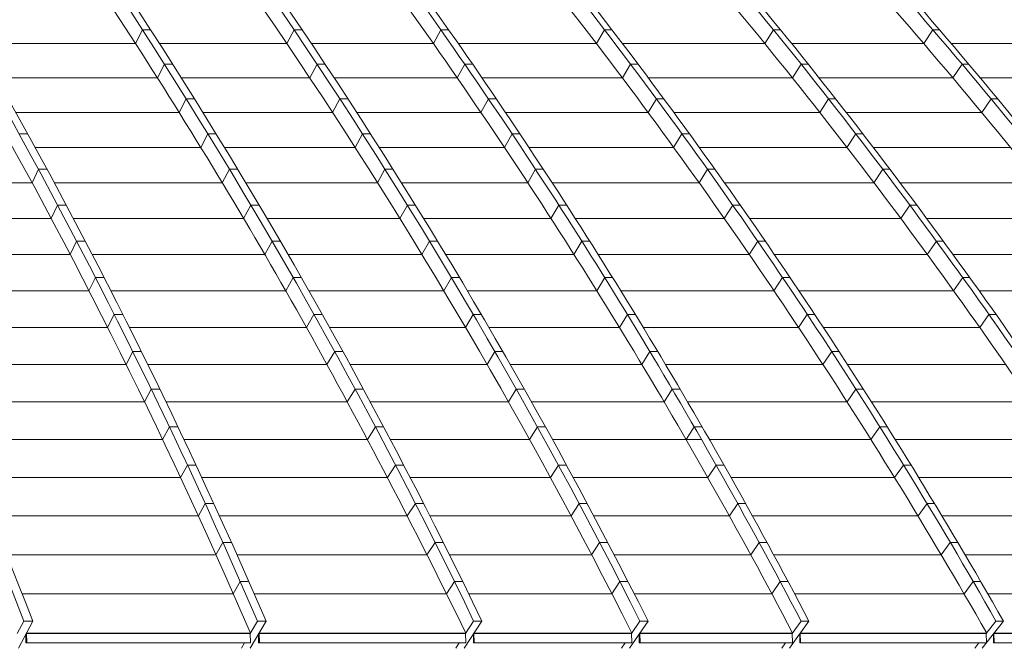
# Model space of a CAD drawing. Header units: millimetres. Extents: x 614675 to 1010864, y -150593 to -87691.
# Tile 96 of 194: x 832047 to 836395, y -108002 to -105228. Entities that reach past the tile are written whole.
import ezdxf

# ---------------------------------------------------------------- set-up
doc = ezdxf.new("R2010")
doc.units = ezdxf.units.MM
doc.header["$LTSCALE"] = 0.05
doc.layers.get('0').update_dxf_attribs({"lineweight": 0})
doc.layers.add('GLASS 2', color=8, linetype='Continuous', lineweight=0)

# ---------------------------------------------------------------- blocks, each defined once
blk = doc.blocks.new('A$C48F46CC2')
at = {"layer": 'GLASS 2', "elevation": -4196.2}
for points in [[(6407, -1055.3, -0.074834), (8184.1, -1837.6, -0.055579), (9757.2, -3098.4, -0.04307), (11228.4, -4847.9, -0.033892), (12569.9, -7053.3, -0.027439), (13749.9, -9662)], [(6446.2, -1055.3, -0.074832), (8223.3, -1837.6, -0.055576), (9796.4, -3098.4, -0.043071), (11267.6, -4847.9, -0.033892), (12609.1, -7053.3, -0.027439), (13789.1, -9662)], [(6618, -1055.3, -0.069507), (8593.7, -1837.6, -0.05401), (10342.5, -3098.4, -0.043608), (11978, -4847.9, -0.035415), (13469.4, -7053.3, -0.029326), (14781.2, -9662)], [(6666.2, -1055.3, -0.064033), (8871, -1837.6, -0.051922), (10822, -3098.4, -0.042903), (12648.9, -4847.9, -0.0359), (14309.5, -7053.3, -0.031172), (15772.5, -9662)], [(6963.8, -1055.3, -0.061935), (9264.7, -1837.6, -0.050937), (11301.4, -3098.4, -0.043536), (13206.1, -4847.9, -0.037089), (14942.9, -7053.3, -0.031857), (16470.7, -9662)], [(6999.4, -1055.3, -0.061936), (9300.3, -1837.6, -0.050937), (11337, -3098.4, -0.043534), (13241.7, -4847.9, -0.037088), (14978.5, -7053.3, -0.031856), (16506.3, -9662)], [(7276.9, -1055.3, -0.059928), (9675.1, -1837.6, -0.050008), (11797.3, -3098.4, -0.042466), (13785, -4847.9, -0.036488), (15590.8, -7053.3, -0.03248), (17182.2, -9662)], [(7318.6, -1055.3, -0.056039), (9922.1, -1837.6, -0.047917), (12226.6, -3098.4, -0.042752), (14381.7, -4847.9, -0.037893), (16346.9, -7053.3, -0.033634), (18075.6, -9662)], [(7461, -1055.3, -0.053231), (10229, -1837.6, -0.046299), (12679.1, -3098.4, -0.042139), (14970.5, -4847.9, -0.038087), (17060, -7053.3, -0.03439), (18897.8, -9662)], [(7492.1, -1055.3, -0.05323), (10260.1, -1837.6, -0.046298), (12710.2, -3098.4, -0.042138), (15001.6, -4847.9, -0.038087), (17091.1, -7053.3, -0.03439), (18928.9, -9662)], [(7626.5, -1055.3, -0.050801), (10549.8, -1837.6, -0.044807), (13137.4, -3098.4, -0.041478), (15557.3, -4847.9, -0.038141), (17764, -7053.3, -0.034979), (19705, -9662)], [(7663.6, -1055.3, -0.048308), (10761.1, -1837.6, -0.043228), (13502, -3098.4, -0.039953), (16068.7, -4847.9, -0.037282), (18401.6, -7053.3, -0.035508), (20457, -9662)], [(7886.4, -1055.3, -0.047374), (11053.3, -1837.6, -0.042567), (13856.6, -3098.4, -0.040333), (16478.1, -4847.9, -0.038015), (18868.7, -7053.3, -0.035685), (20971.5, -9662)], [(7912.3, -1055.3, -0.047374), (11079.2, -1837.6, -0.042567), (13882.4, -3098.4, -0.040333), (16504, -4847.9, -0.038015), (18894.6, -7053.3, -0.035685), (20997.4, -9662)], [(8107.3, -1055.3, -0.046454), (11345.4, -1837.6, -0.041974), (14210.6, -3098.4, -0.039159), (16894.4, -4847.9, -0.037023), (19332.5, -7053.3, -0.035844), (21481.2, -9662)], [(8135.6, -1055.3, -0.044718), (11514.9, -1837.6, -0.040724), (14506.2, -3098.4, -0.039269), (17303.7, -4847.9, -0.037737), (19854.6, -7053.3, -0.036105), (22098.5, -9662)], [(8229.5, -1055.3, -0.043466), (11717.3, -1837.6, -0.039825), (14804.7, -3098.4, -0.038714), (17691.9, -4847.9, -0.037547), (20324.8, -7053.3, -0.036258), (22640.7, -9662)], [(8249.4, -1055.3, -0.043466), (11737.3, -1837.6, -0.039825), (14824.6, -3098.4, -0.038714), (17711.9, -4847.9, -0.037547), (20344.8, -7053.3, -0.036258), (22660.7, -9662)], [(8333.2, -1055.3, -0.042403), (11918, -1837.6, -0.039047), (15091, -3098.4, -0.038215), (18058.5, -4847.9, -0.037353), (20764.5, -7053.3, -0.036362), (23144.6, -9662)], [(24865.7, -9662, 0.18771), (8691.6, -1055.3)], [(6972.3, -1137.9, -0.055235), (8834.6, -1837.6, -0.051921), (10785.6, -3098.4, -0.043033), (12612.1, -4847.9, -0.036034), (14273.2, -7053.3, -0.031172), (15736.2, -9662)], [(6972.6, -1137.9, -0.057888), (8631.7, -1837.6, -0.05401), (10380.5, -3098.4, -0.043608), (12016, -4847.9, -0.035414), (13507.4, -7053.3, -0.029326), (14819.2, -9662)], [(7694.4, -1137.9, -0.047911), (9889.2, -1837.6, -0.047918), (12193.7, -3098.4, -0.042752), (14348.8, -4847.9, -0.037893), (16314.1, -7053.3, -0.033634), (18042.7, -9662)], [(7695.1, -1137.9, -0.050186), (9709.9, -1837.6, -0.050008), (11832.1, -3098.4, -0.042596), (13819.3, -4847.9, -0.036624), (15625.6, -7053.3, -0.03248), (17217, -9662)], [(8124.5, -1137.9, -0.042487), (10579.1, -1837.6, -0.044807), (13166.7, -3098.4, -0.041477), (15586.6, -4847.9, -0.038141), (17793.3, -7053.3, -0.034979), (19734.3, -9662)], [(8124.6, -1137.9, -0.0412), (10734.2, -1837.6, -0.043228), (13475.1, -3098.4, -0.040078), (16041.1, -4847.9, -0.037418), (18374.7, -7053.3, -0.035508), (20430.1, -9662)], [(8648.8, -1137.9, -0.037923), (11492.7, -1837.6, -0.040724), (14484, -3098.4, -0.039269), (17281.5, -4847.9, -0.037737), (19832.4, -7053.3, -0.036105), (22076.3, -9662)], [(8649.5, -1137.9, -0.039031), (11370.1, -1837.6, -0.041973), (14235.4, -3098.4, -0.039281), (16918.5, -4847.9, -0.037158), (19357.3, -7053.3, -0.035844), (21505.9, -9662)], [(8924.9, -1137.9, -0.035573), (11935.6, -1837.6, -0.039047), (15108.7, -3098.4, -0.038215), (18076.1, -4847.9, -0.037353), (20782.1, -7053.3, -0.036362), (23162.3, -9662)], [(7254.6, -1203.2, -0.054713), (9251.3, -1915.5, -0.05094), (11281.5, -3172.3, -0.043536), (13180.1, -4916.2, -0.037089), (14911.5, -7114.5, -0.031745), (16434.6, -9714.9)], [(7785.7, -1252.1, -0.0479), (9661.6, -1915.5, -0.050007), (11776.9, -3172.3, -0.043358), (13754.7, -4916.2, -0.037419), (15558.2, -7114.5, -0.032414), (17144.6, -9714.9)], [(7118.1, -1277.7, -0.052863), (8582.2, -1915.5, -0.05401), (10325.5, -3172.3, -0.043608), (11955.7, -4916.2, -0.035415), (13442.3, -7114.5, -0.029237), (14750.2, -9714.9)], [(9176.3, -1547.5, -0.020585), (10213, -1915.5, -0.046298), (12655.2, -3172.3, -0.042138), (14939.2, -4916.2, -0.038087), (17022, -7114.5, -0.034244), (18854.4, -9714.9)], [(9699.8, -1626.9, -0.014968), (10532.9, -1915.5, -0.044807), (13112.1, -3172.3, -0.041477), (15524.3, -4916.2, -0.038788), (17723.9, -7114.5, -0.034841), (19659.1, -9714.9)], [(10152.3, -1632.8, -0.013612), (11034.9, -1915.5, -0.042568), (13829.2, -3172.3, -0.040333), (16442.4, -4916.2, -0.038016), (18825.4, -7114.5, -0.035579), (20921.8, -9714.9)], [(8441.4, -1733.5, -0.011823), (8821.6, -1915.5, -0.051924), (10766.3, -3172.3, -0.043673), (12584.7, -4916.2, -0.036691), (14242.8, -7114.5, -0.014988), (14998.2, -8366.6, -0.013115), (15701.6, -9714.9)], [(10861.8, -1763.1, -0.006913), (11327.2, -1915.5, -0.041972), (14183.1, -3172.3, -0.040001), (16853.6, -4916.2, -0.037946), (19288.5, -7114.5, -0.035806), (21430.4, -9714.9)], [(9871.6, -1914.4, -0.000061), (9874.3, -1915.5, -0.047917), (12171.3, -3172.3, -0.042751), (14319.5, -4916.2, -0.037892), (16278.4, -7114.5, -0.033527), (18001.9, -9714.9)], [(12456.4, -2173.3, -0.030221), (14774.5, -3172.3, -0.038714), (17652.5, -4916.2, -0.037547), (20277, -7114.5, -0.036142), (22586, -9714.9)], [(11429.1, -2189.5, -0.03225), (13448, -3172.3, -0.04069), (16002.7, -4916.2, -0.038083), (18332, -7114.5, -0.035317), (20381.5, -9714.9)], [(13235.5, -2377.8, -0.022808), (15060.1, -3172.3, -0.038215), (18018, -4916.2, -0.037353), (20715.3, -7114.5, -0.036235), (23088.4, -9714.9)], [(13116.8, -2537.3, -0.018608), (14454.9, -3172.3, -0.039269), (17243.4, -4916.2, -0.037737), (19786.1, -7114.5, -0.035982), (22023.3, -9714.9)], [(14788.1, -9758.8), (15700, -9758.8, 0.427687), (15702, -9756.7), (15700.2, -9717)], [(15737.2, -9758.8), (16433, -9758.8, 0.428022), (16435, -9756.7), (16433.2, -9717)], [(16469.5, -9758.8), (17142.4, -9758.8, 0.424274), (17144.4, -9756.7), (17143, -9717)], [(17178.5, -9758.8), (17999.5, -9758.8, 0.423587), (18001.5, -9756.7), (18000.2, -9717)], [(18033.7, -9758.8), (18851.9, -9758.8, 0.423069), (18853.9, -9756.7), (18852.7, -9717)], [(13759.1, -9757.2, 0.959558), (13762.4, -9757.1)], [(13759.7, -9757.1, 1.002755), (13761.7, -9757.1)], [(14749.1, -9758.8, 0.429754), (14751.1, -9756.7)], [(14786.5, -9757.2, 0.959558), (14789.8, -9757.1)], [(14787.1, -9757.1, 1.002755), (14789.1, -9757.1)], [(15735.6, -9757.2, 0.959558), (15738.9, -9757.1)], [(15736.2, -9757.1, 1.002755), (15738.2, -9757.1)], [(16467.7, -9757.2, 0.959558), (16471.1, -9757.1)], [(16468.4, -9757.1, 1.002755), (16470.4, -9757.1)], [(17176.8, -9757.2, 0.959558), (17180.2, -9757.1)], [(17177.5, -9757.1, 1.002755), (17179.5, -9757.1)], [(18032.1, -9757.2, 0.959558), (18035.4, -9757.1)], [(18032.7, -9757.1, 1.002755), (18034.7, -9757.1)]]:
    blk.add_lwpolyline(points, format="xyb", dxfattribs=at)
for points in [[(14273.2, -7053.3), (14242.8, -7114.5)], [(14273.2, -7053.3), (14309.5, -7053.3)], [(14942.9, -7053.3), (14911.5, -7114.5)], [(14942.9, -7053.3), (14978.5, -7053.3)], [(15590.8, -7053.3), (15558.2, -7114.5)], [(15590.8, -7053.3), (15625.6, -7053.3)], [(16314.1, -7053.3), (16278.4, -7114.5)], [(16314.1, -7053.3), (16346.9, -7053.3)], [(17060, -7053.3), (17022, -7114.5)], [(17060, -7053.3), (17091.1, -7053.3)], [(17764, -7053.3), (17723.9, -7114.5)], [(17764, -7053.3), (17793.3, -7053.3)], [(13542.7, -7114.5), (14242.8, -7114.5)], [(14348.9, -7114.5), (14911.5, -7114.5)], [(15019.7, -7114.5), (15558.2, -7114.5)], [(15668.5, -7114.5), (16278.4, -7114.5)], [(16393.5, -7114.5), (17022, -7114.5)], [(17140.6, -7114.5), (17723.9, -7114.5)], [(17845.6, -7114.5), (18332, -7114.5)], [(14339.4, -7265.6), (14370.2, -7204.9)], [(14370.2, -7204.9), (14406.6, -7204.9)], [(15044.4, -7204.9), (15012.5, -7265.6)], [(15044.4, -7204.9), (15080, -7204.9)], [(15696.5, -7204.9), (15663.5, -7265.6)], [(15696.5, -7204.9), (15731.3, -7204.9)], [(16428.9, -7204.9), (16392.9, -7265.6)], [(16428.9, -7204.9), (16461.8, -7204.9)], [(17143.7, -7265.6), (17182.1, -7204.9)], [(17182.1, -7204.9), (17213.2, -7204.9)], [(17852.5, -7265.6), (17893.1, -7204.9)], [(17893.1, -7204.9), (17922.3, -7204.9)], [(13628.9, -7265.6), (14339.4, -7265.6)], [(14445.1, -7265.6), (15012.5, -7265.6)], [(15120.1, -7265.6), (15663.5, -7265.6)], [(15773.1, -7265.6), (16392.9, -7265.6)], [(16507.3, -7265.6), (17143.7, -7265.6)], [(17261.6, -7265.6), (17852.5, -7265.6)], [(17973.4, -7265.6), (18468.3, -7265.6)], [(14435.5, -7418.3), (14466.7, -7358.1)], [(14466.7, -7358.1), (14503.1, -7358.1)], [(15145.1, -7358.1), (15113, -7418.3)], [(15145.1, -7358.1), (15180.7, -7358.1)], [(15801.5, -7358.1), (15768.1, -7418.3)], [(15801.5, -7358.1), (15836.2, -7358.1)], [(16543, -7358.1), (16506.6, -7418.3)], [(16543, -7358.1), (16575.9, -7358.1)], [(17264.6, -7418.3), (17303.4, -7358.1)], [(17303.4, -7358.1), (17334.6, -7358.1)], [(17980.2, -7418.3), (18021.2, -7358.1)], [(18021.2, -7358.1), (18050.5, -7358.1)], [(13714.5, -7418.3), (14435.5, -7418.3)], [(14540.6, -7418.3), (15113, -7418.3)], [(15219.9, -7418.3), (15768.1, -7418.3)], [(15877, -7418.3), (16506.6, -7418.3)], [(16620.2, -7418.3), (17264.6, -7418.3)], [(17381.7, -7418.3), (17980.2, -7418.3)], [(13728.8, -7512.8), (13766.8, -7512.8)], [(14531, -7572.5), (14562.6, -7512.8)], [(14562.6, -7512.8), (14599, -7512.8)], [(15245.2, -7512.8), (15212.7, -7572.5)], [(15245.2, -7512.8), (15280.8, -7512.8)], [(15905.7, -7512.8), (15872.1, -7572.5)], [(15905.7, -7512.8), (15940.5, -7512.8)], [(16656.3, -7512.8), (16619.5, -7572.5)], [(16656.3, -7512.8), (16689.2, -7512.8)], [(17384.7, -7572.5), (17423.9, -7512.8)], [(17423.9, -7512.8), (17455, -7512.8)], [(13799.6, -7572.5), (14531, -7572.5)], [(14635.5, -7572.5), (15212.7, -7572.5)], [(15319, -7572.5), (15872.1, -7572.5)], [(15980.3, -7572.5), (16619.5, -7572.5)], [(16732.4, -7572.5), (17384.7, -7572.5)], [(17500.9, -7572.5), (18107, -7572.5)], [(13814.2, -7669.1), (13785.9, -7728.3)], [(13814.2, -7669.1), (13852.2, -7669.1)], [(14625.9, -7728.3), (14657.8, -7669.1)], [(14657.8, -7669.1), (14694.1, -7669.1)], [(15344.6, -7669.1), (15311.8, -7728.3)], [(15344.6, -7669.1), (15380.2, -7669.1)], [(16009.2, -7669.1), (15975.2, -7728.3)], [(16009.2, -7669.1), (16044, -7669.1)], [(16768.7, -7669.1), (16731.6, -7728.3)], [(16768.7, -7669.1), (16801.6, -7669.1)], [(17503.8, -7728.3), (17543.4, -7669.1)], [(17543.4, -7669.1), (17574.6, -7669.1)], [(12947.9, -7728.3), (13785.9, -7728.3)], [(13884.1, -7728.3), (14625.9, -7728.3)], [(14729.8, -7728.3), (15311.8, -7728.3)], [(15417.4, -7728.3), (15975.2, -7728.3)], [(16082.8, -7728.3), (16731.6, -7728.3)], [(16843.7, -7728.3), (17503.8, -7728.3)], [(17619.3, -7728.3), (18232.9, -7728.3)], [(13898.9, -7826.9), (13870.4, -7885.6)], [(13898.9, -7826.9), (13936.9, -7826.9)], [(14720.1, -7885.6), (14752.2, -7826.9)], [(14752.2, -7826.9), (14788.6, -7826.9)], [(15443.3, -7826.9), (15410.1, -7885.6)], [(15443.3, -7826.9), (15478.8, -7826.9)], [(16112, -7826.9), (16077.6, -7885.6)], [(16112, -7826.9), (16146.8, -7826.9)], [(16880.3, -7826.9), (16842.8, -7885.6)], [(16880.3, -7826.9), (16913.2, -7826.9)], [(17622.1, -7885.6), (17662.1, -7826.9)], [(17662.1, -7826.9), (17693.2, -7826.9)], [(13023.4, -7885.6), (13870.4, -7885.6)], [(13968, -7885.6), (14720.1, -7885.6)], [(14823.3, -7885.6), (15410.1, -7885.6)], [(15515.1, -7885.6), (16077.6, -7885.6)], [(16184.5, -7885.6), (16842.8, -7885.6)], [(16954.2, -7885.6), (17622.1, -7885.6)], [(17736.8, -7885.6), (18357.7, -7885.6)], [(13982.9, -7986.2), (13954.2, -8044.4)], [(13982.9, -7986.2), (14020.9, -7986.2)], [(14813.5, -8044.4), (14845.9, -7986.2)], [(14845.9, -7986.2), (14882.3, -7986.2)], [(15541.1, -7986.2), (15507.6, -8044.4)], [(15541.1, -7986.2), (15576.7, -7986.2)], [(16213.9, -7986.2), (16179.2, -8044.4)], [(16213.9, -7986.2), (16248.7, -7986.2)], [(16991, -7986.2), (16953.1, -8044.4)], [(16991, -7986.2), (17023.9, -7986.2)], [(17739.3, -8044.4), (17779.7, -7986.2)], [(17779.7, -7986.2), (17810.8, -7986.2)], [(13098.3, -8044.4), (13954.2, -8044.4)], [(14051.3, -8044.4), (14813.5, -8044.4)], [(14916.1, -8044.4), (15507.6, -8044.4)], [(15612, -8044.4), (16179.2, -8044.4)], [(16285.5, -8044.4), (16953.1, -8044.4)], [(17063.8, -8044.4), (17739.3, -8044.4)], [(17853.3, -8044.4), (18481.6, -8044.4)], [(14066.3, -8147.1), (14037.3, -8204.8)], [(14066.3, -8147.1), (14104.3, -8147.1)], [(14906.3, -8204.8), (14938.9, -8147.1)], [(14938.9, -8147.1), (14975.2, -8147.1)], [(15638.1, -8147.1), (15604.4, -8204.8)], [(15638.1, -8147.1), (15673.7, -8147.1)], [(16315, -8147.1), (16280, -8204.8)], [(16315, -8147.1), (16349.7, -8147.1)], [(17100.8, -8147.1), (17062.5, -8204.8)], [(17100.8, -8147.1), (17133.6, -8147.1)], [(17855.6, -8204.8), (17896.4, -8147.1)], [(17896.4, -8147.1), (17927.5, -8147.1)], [(13172.5, -8204.8), (14037.3, -8204.8)], [(14133.8, -8204.8), (14906.3, -8204.8)], [(15008.2, -8204.8), (15604.4, -8204.8)], [(15708.1, -8204.8), (16280, -8204.8)], [(16385.6, -8204.8), (17062.5, -8204.8)], [(17172.5, -8204.8), (17855.6, -8204.8)], [(17968.8, -8204.8), (18604.4, -8204.8)], [(14148.9, -8309.4), (14119.7, -8366.6)], [(14148.9, -8309.4), (14186.9, -8309.4)], [(15031, -8309.4), (14998.2, -8366.6)], [(15031, -8309.4), (15067.4, -8309.4)], [(15734.3, -8309.4), (15700.3, -8366.6)], [(15734.3, -8309.4), (15769.9, -8309.4)], [(16415.1, -8309.4), (16379.9, -8366.6)], [(16415.1, -8309.4), (16449.9, -8309.4)], [(17209.5, -8309.4), (17171, -8366.6)], [(17209.5, -8309.4), (17242.4, -8309.4)], [(18012, -8309.4), (17971, -8366.6)], [(18012, -8309.4), (18043.1, -8309.4)], [(13246.2, -8366.6), (14119.7, -8366.6)], [(14215.7, -8366.6), (14998.2, -8366.6)], [(15099.4, -8366.6), (15700.3, -8366.6)], [(15803.4, -8366.6), (16379.9, -8366.6)], [(16484.8, -8366.6), (17171, -8366.6)], [(17280.2, -8366.6), (17970.9, -8366.6)], [(14230.9, -8473.4), (14201.4, -8530.1)], [(14230.9, -8473.4), (14268.9, -8473.4)], [(15088.3, -8530.1), (15122.4, -8473.4)], [(15122.4, -8473.4), (15158.8, -8473.4)], [(15829.8, -8473.4), (15795.4, -8530.1)], [(15829.8, -8473.4), (15865.4, -8473.4)], [(16514.5, -8473.4), (16478.9, -8530.1)], [(16514.5, -8473.4), (16549.3, -8473.4)], [(17317.5, -8473.4), (17278.6, -8530.1)], [(17317.5, -8473.4), (17350.3, -8473.4)], [(13319.3, -8530.1), (14201.4, -8530.1)], [(14296.9, -8530.1), (15088.3, -8530.1)], [(15190, -8530.1), (15795.4, -8530.1)], [(15897.9, -8530.1), (16478.9, -8530.1)], [(16583.2, -8530.1), (17278.6, -8530.1)], [(17387.1, -8530.1), (18085.3, -8530.1)], [(14312.2, -8638.9), (14282.4, -8695)], [(14312.2, -8638.9), (14350.1, -8638.9)], [(15177.9, -8695), (15213, -8638.9)], [(15213, -8638.9), (15249.3, -8638.9)], [(15924.3, -8638.9), (15889.7, -8695)], [(15924.3, -8638.9), (15959.9, -8638.9)], [(16613, -8638.9), (16577.1, -8695)], [(16613, -8638.9), (16647.8, -8638.9)], [(17424.4, -8638.9), (17385.2, -8695)], [(17424.4, -8638.9), (17457.2, -8638.9)], [(13391.6, -8695), (14282.4, -8695)], [(14377.3, -8695), (15177.9, -8695)], [(15279.6, -8695), (15889.7, -8695)], [(15991.5, -8695), (16577.1, -8695)], [(16680.7, -8695), (17385.2, -8695)], [(17493, -8695), (18198.6, -8695)], [(14392.5, -8805.9), (14362.6, -8861.5)], [(14392.5, -8805.9), (14430.5, -8805.9)], [(15266.9, -8861.5), (15302.6, -8805.9)], [(15302.6, -8805.9), (15339, -8805.9)], [(16017.9, -8805.9), (15983, -8861.5)], [(16017.9, -8805.9), (16053.5, -8805.9)], [(16710.5, -8805.9), (16674.2, -8861.5)], [(16710.5, -8805.9), (16745.2, -8805.9)], [(17530.2, -8805.9), (17490.7, -8861.5)], [(17530.2, -8805.9), (17563.1, -8805.9)], [(13463.3, -8861.5), (14362.6, -8861.5)], [(14457, -8861.5), (15266.9, -8861.5)], [(15368.4, -8861.5), (15983, -8861.5)], [(16084.2, -8861.5), (16742.5, -8861.5)], [(16777.3, -8861.5), (17490.7, -8861.5)], [(17597.9, -8861.5), (18310.8, -8861.5)], [(14472.1, -8974.3), (14441.9, -9029.3)], [(14472.1, -8974.3), (14510.1, -8974.3)], [(15355.2, -9029.3), (15391.3, -8974.3)], [(15391.3, -8974.3), (15427.7, -8974.3)], [(16110.5, -8974.3), (16075.4, -9029.3)], [(16110.5, -8974.3), (16146.1, -8974.3)], [(16806.9, -8974.3), (16770.4, -9029.3)], [(16806.9, -8974.3), (16841.7, -8974.3)], [(17635, -8974.3), (17595.2, -9029.3)], [(17635, -8974.3), (17667.9, -8974.3)], [(13534.2, -9029.3), (14441.9, -9029.3)], [(14535.7, -9029.3), (15355.2, -9029.3)], [(15456.3, -9029.3), (16075.4, -9029.3)], [(16176, -9029.3), (16770.4, -9029.3)], [(16872.8, -9029.3), (17595.2, -9029.3)], [(17701.7, -9029.3), (18421.9, -9029.3)], [(14550.8, -9144.1), (14520.4, -9198.6)], [(14550.8, -9144.1), (14588.7, -9144.1)], [(15442.9, -9198.6), (15479, -9144.1)], [(15479, -9144.1), (15515.4, -9144.1)], [(16202.1, -9144.1), (16166.7, -9198.6)], [(16202.1, -9144.1), (16237.7, -9144.1)], [(16902.4, -9144.1), (16865.6, -9198.6)], [(16902.4, -9144.1), (16937.1, -9144.1)], [(17738.7, -9144.1), (17698.6, -9198.6)], [(17738.7, -9144.1), (17771.5, -9144.1)], [(13604.3, -9198.6), (14520.4, -9198.6)], [(14613.7, -9198.6), (15442.9, -9198.6)], [(15543.2, -9198.6), (16166.7, -9198.6)], [(16266.7, -9198.6), (16865.6, -9198.6)], [(16967.4, -9198.6), (17698.6, -9198.6)], [(17804.4, -9198.6), (18531.8, -9198.6)], [(14628.5, -9315.3), (14597.9, -9369.3)], [(14628.5, -9315.3), (14666.5, -9315.3)], [(15529.8, -9369.3), (15565.8, -9315.3)], [(15565.8, -9315.3), (15602.1, -9315.3)], [(16292.7, -9315.3), (16257.1, -9369.3)], [(16292.7, -9315.3), (16328.3, -9315.3)], [(16996.7, -9315.3), (16959.7, -9369.3)], [(16996.7, -9315.3), (17031.5, -9315.3)], [(17841.2, -9315.3), (17800.9, -9369.3)], [(17841.2, -9315.3), (17874, -9315.3)], [(13673.5, -9369.3), (14597.9, -9369.3)], [(14690.7, -9369.3), (15529.8, -9369.3)], [(15629.1, -9369.3), (16257.1, -9369.3)], [(16356.5, -9369.3), (16959.7, -9369.3)], [(17060.9, -9369.3), (17800.9, -9369.3)], [(17905.9, -9369.3), (18640.6, -9369.3)], [(14705.4, -9488), (14674.6, -9541.4)], [(14705.4, -9488), (14743.3, -9488)], [(15616.1, -9541.4), (15651.5, -9488)], [(15651.5, -9488), (15687.9, -9488)], [(16382.3, -9488), (16346.4, -9541.4)], [(16382.3, -9488), (16417.8, -9488)], [(17090, -9488), (17052.7, -9541.4)], [(17090, -9488), (17124.8, -9488)], [(17942.5, -9488), (17902, -9541.4)], [(17942.5, -9488), (17975.4, -9488)], [(13742, -9541.4), (14674.6, -9541.4)], [(14766.8, -9541.4), (15616.1, -9541.4)], [(15714, -9541.4), (16346.4, -9541.4)], [(16445.2, -9541.4), (17052.7, -9541.4)], [(17153.3, -9541.4), (17902, -9541.4)], [(18006.3, -9541.4), (18748.1, -9541.4)], [(13749.9, -9662), (13720.9, -9717)], [(13789.1, -9662), (13725.6, -9782.3)], [(13749.9, -9662), (13789.1, -9662)], [(14781.2, -9662), (14749, -9717)], [(14819.2, -9662), (14749.8, -9782.3)], [(14781.2, -9662), (14819.2, -9662)], [(15772.5, -9662), (15693.9, -9782.3)], [(15736.2, -9662), (15700.2, -9717)], [(15736.2, -9662), (15772.5, -9662)], [(16506.3, -9662), (16424.1, -9782.3)], [(16470.7, -9662), (16433.2, -9717)], [(16470.7, -9662), (16506.3, -9662)], [(17217, -9662), (17131.4, -9782.3)], [(17182.2, -9662), (17143, -9717)], [(17182.2, -9662), (17217, -9662)], [(18075.6, -9662), (17982.6, -9782.3)], [(18042.7, -9662), (18000.2, -9717)], [(18042.7, -9662), (18075.6, -9662)], [(13758.2, -9737.6), (13759.6, -9737.6)], [(13758.2, -9737.6), (13759.1, -9757.2)], [(13758.8, -9719.3), (13760.4, -9757.1)], [(13758.9, -9737.6), (13759.7, -9757.2)], [(13759.5, -9718.2), (13761.1, -9757.1)], [(13760.1, -9717), (13761.7, -9757.1)], [(13760.5, -9716.2), (14749.5, -9716.2)], [(13760.5, -9716.2), (13760.7, -9717)], [(13760.7, -9717), (14749, -9717)], [(13760.7, -9717), (13762.4, -9757.1)], [(13761.2, -9714.9), (14750.2, -9714.9)], [(13761.2, -9714.9), (14750.2, -9714.9)], [(14749, -9717), (14748.6, -9716.2)], [(14751.1, -9756.7), (14749, -9717)], [(14785.7, -9737.6), (14787, -9737.6)], [(14785.7, -9737.6), (14786.5, -9757.2)], [(14786.2, -9719.2), (14787.8, -9757.1)], [(14786.3, -9737.6), (14787.1, -9757.2)], [(14786.9, -9718.1), (14788.5, -9757.1)], [(14787.5, -9717), (14789.1, -9757.1)], [(14788, -9716.2), (15700.7, -9716.2)], [(14788, -9716.2), (14788.2, -9717)], [(14788.2, -9717), (15700.2, -9717)], [(14788.2, -9717), (14789.8, -9757.1)], [(14788.7, -9714.9), (15701.6, -9714.9)], [(14788.7, -9714.9), (15701.6, -9714.9)], [(15700.2, -9717), (15699.8, -9716.2)], [(15734.8, -9737.6), (15736.1, -9737.6)], [(15734.8, -9737.6), (15735.6, -9757.2)], [(15735.3, -9718.9), (15736.9, -9757.1)], [(15735.4, -9737.6), (15736.2, -9757.2)], [(15735.9, -9718), (15737.6, -9757.1)], [(15736.6, -9717), (15738.2, -9757.1)], [(15737.1, -9716.2), (16433.7, -9716.2)], [(15737.1, -9716.2), (15737.2, -9717)], [(15737.2, -9717), (16433.2, -9717)], [(15737.2, -9717), (15738.9, -9757.1)], [(15738, -9714.9), (16434.6, -9714.9)], [(15738, -9714.9), (16434.6, -9714.9)], [(16433.2, -9717), (16432.7, -9716.2)], [(16466.9, -9737.6), (16468.3, -9737.6)], [(16466.9, -9737.6), (16467.7, -9757.2)], [(16467.5, -9718.8), (16469.1, -9757.1)], [(16467.6, -9737.6), (16468.4, -9757.2)], [(16468.1, -9718), (16469.7, -9757.1)], [(16468.7, -9717), (16470.4, -9757.1)], [(16469.3, -9716.2), (17143.6, -9716.2)], [(16469.3, -9716.2), (16469.4, -9717)], [(16469.4, -9717), (17143, -9717)], [(16469.4, -9717), (16471.1, -9757.1)], [(16470.2, -9714.9), (17144.6, -9714.9)], [(16470.2, -9714.9), (17144.6, -9714.9)], [(17142.6, -9716.2), (17143, -9717)], [(17176, -9737.6), (17177.4, -9737.6)], [(17176, -9737.6), (17176.8, -9757.2)], [(17176, -9737.6), (17177.4, -9737.6)], [(17176.6, -9718.8), (17178.2, -9757.1)], [(17176.7, -9737.6), (17177.5, -9757.2)], [(17177.2, -9717.9), (17178.8, -9757.1)], [(17177.8, -9717), (17179.5, -9757.1)], [(17178.2, -9716.5), (17178.5, -9717)], [(17178.4, -9716.2), (18000.9, -9716.2)], [(17178.5, -9717), (18000.2, -9717)], [(17178.5, -9717), (17180.2, -9757.1)], [(17179.4, -9714.9), (18001.9, -9714.9)], [(17179.4, -9714.9), (18001.9, -9714.9)], [(17999.8, -9716.2), (18000.2, -9717)], [(18031.3, -9737.6), (18032.6, -9737.6)], [(18031.3, -9737.6), (18032.6, -9737.6)], [(18031.3, -9737.6), (18032.1, -9757.2)], [(18031.3, -9737.6), (18032.6, -9737.6)], [(18031.8, -9718.6), (18033.4, -9757.1)], [(18031.9, -9737.6), (18032.7, -9757.2)], [(18032.5, -9717.9), (18034.1, -9757.1)], [(18033.1, -9717), (18034.7, -9757.1)], [(18033.5, -9716.5), (18033.8, -9717)], [(18033.7, -9716.2), (18853.3, -9716.2)], [(18033.8, -9717), (18852.7, -9717)], [(18033.8, -9717), (18035.4, -9757.1)], [(18034.7, -9714.9), (18854.4, -9714.9)], [(18034.7, -9714.9), (18854.4, -9714.9)], [(13760.4, -9757.1), (13761.7, -9757.1)], [(13760.7, -9758.8), (14749.1, -9758.8)], [(14724.5, -9758.8), (14710.7, -9782.3)], [(14787.8, -9757.1), (14789.1, -9757.1)], [(15672.9, -9758.8), (15657.5, -9782.3)], [(15736.9, -9757.1), (15738.2, -9757.1)], [(16404.6, -9758.8), (16388.6, -9782.3)], [(16469.1, -9757.1), (16470.4, -9757.1)], [(17113.3, -9758.8), (17096.6, -9782.3)], [(17178.2, -9757.1), (17179.5, -9757.1)], [(17967.9, -9758.8), (17949.8, -9782.3)], [(18033.4, -9757.1), (18034.7, -9757.1)]]:
    blk.add_lwpolyline(points, dxfattribs=at)

msp = doc.modelspace()

# ---------------------------------------------------------------- block references
at = {"color": 5}
msp.add_blockref('A$C48F46CC2', (818315.4, -98219.4, 29629.7), dxfattribs=at)

doc.saveas('drawing.dxf')
